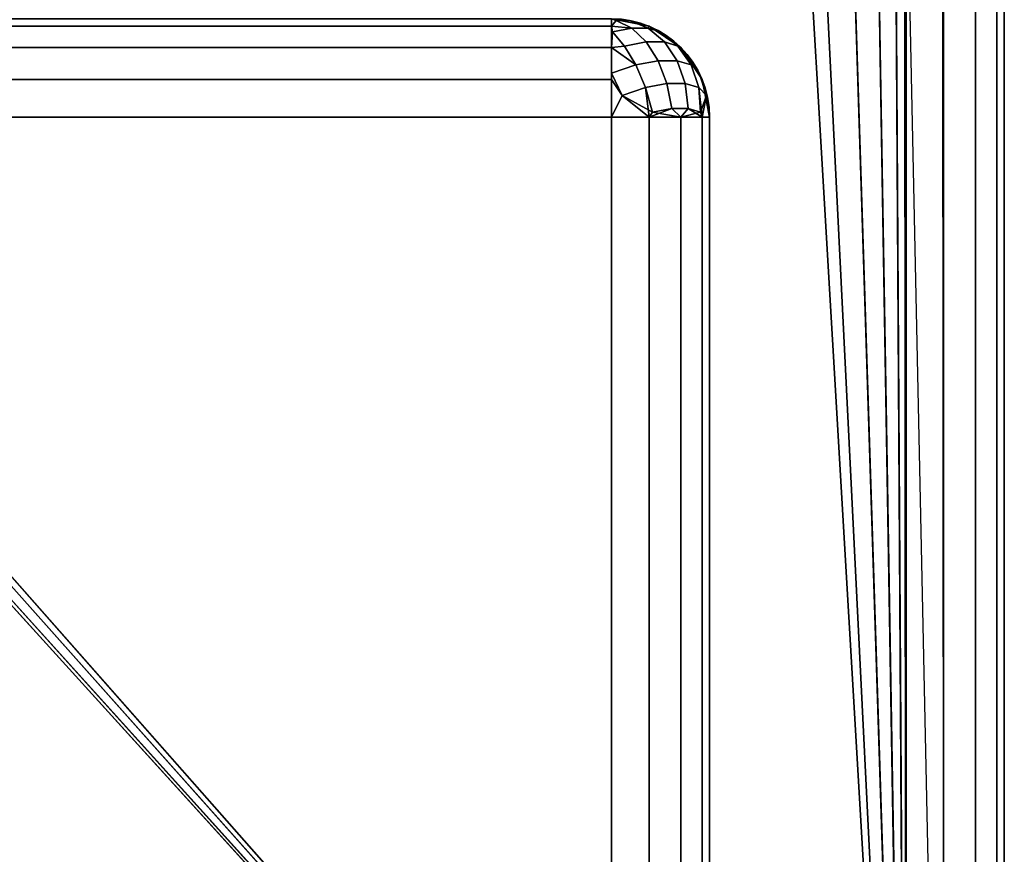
# Model space of a CAD drawing. Header units: millimetres. Extents: x -10 to 414, y -927 to 10.
# Tile 21 of 32: x 390.85 to 400.88, y -891.5 to -883.01. Entities that reach past the tile are written whole.
import ezdxf

# ---------------------------------------------------------------- set-up
doc = ezdxf.new("R2010")
doc.units = ezdxf.units.MM
doc.header["$MEASUREMENT"] = 0
for name, color, linetype, lineweight in [('0 Misc', 7, 'Continuous', 35), ('10 Raster Images', 7, 'Continuous', 35), ('5 Hatches', 7, 'Continuous', 35)]:
    doc.layers.add(name, color=color, linetype=linetype, lineweight=lineweight)

msp = doc.modelspace()

# ---------------------------------------------------------------- linework, layer by layer
at = {"layer": '0 Misc', "color": 160, "linetype": 'Continuous', "lineweight": 25}
for p, q in [((399.875, -1, 1195.483), (399.875, -899, 1195.483)), ((400.875, -1, 1174.483), (400.875, -899, 1174.483)), ((400.875, -899, 1194.483), (400.875, -1, 1194.483)), ((399.875, -899, 1173.483), (399.875, -881, 1173.483)), ((399.875, -899, 1173.483), (399.863, -881.156, 1173.483)), ((399.875, -899, 1173.483), (399.766, -881.454, 1173.483)), ((399.875, -899, 1173.483), (384.168, -881.707, 1173.483)), ((399.875, -899, 1173.483), (399.583, -881.707, 1173.483)), ((399.875, -899, 1173.483), (384.421, -881.891, 1173.483)), ((399.875, -899, 1173.483), (399.329, -881.891, 1173.483)), ((399.875, -899, 1173.483), (384.719, -881.988, 1173.483)), ((399.875, -899, 1173.483), (399.032, -881.988, 1173.483)), ((399.875, -899, 1173.483), (384.875, -882, 1173.483)), ((399.875, -899, 1173.483), (398.875, -882, 1173.483)), ((396.875, -884, 12.983), (4.875, -884, 12.983)), ((4.875, -884, 1170.483), (396.875, -884, 1170.483)), ((396.875, -898, 12.983), (396.875, -884, 12.983)), ((396.875, -884, 1170.483), (396.875, -898, 1170.483)), ((397.875, -898, 1169.483), (397.875, -884, 1169.483)), ((397.875, -884, 1169.483), (397.875, -884, 13.983)), ((397.875, -884, 13.983), (397.875, -898, 13.983))]:
    msp.add_line(p, q, dxfattribs=at).dxf.unprotected_set("ltscale", 0)
at = {"layer": '0 Misc', "color": 160, "linetype": 'Continuous', "lineweight": 25, "extrusion": (-1, 0, 0)}
for centre, start, end in [((884, 1169.483, -396.875), 90, 180), ((884, 13.983, -396.875), 180, 270)]:
    msp.add_arc(centre, 1, start, end, dxfattribs=at).dxf.unprotected_set("ltscale", 0)
at = {"layer": '0 Misc', "color": 160, "linetype": 'Continuous', "lineweight": 25, "extrusion": (0, 0, -1)}
msp.add_arc((-396.875, -884, -1169.483), 1, 90, 180, dxfattribs=at).dxf.unprotected_set("ltscale", 0)
at = {"layer": '0 Misc', "color": 160, "linetype": 'Continuous', "lineweight": 25}
msp.add_arc((396.875, -884, 13.983), 1, 0, 90, dxfattribs=at).dxf.unprotected_set("ltscale", 0)
at = {"layer": '0 Misc', "color": 160, "linetype": 'Continuous', "lineweight": 25, "extrusion": (0, 1, 0)}
for centre, start, end in [((-396.875, 13.983, -884), 180, 270), ((-396.875, 1169.483, -884), 90, 180)]:
    msp.add_arc(centre, 1, start, end, dxfattribs=at).dxf.unprotected_set("ltscale", 0)
at = {"layer": '0 Misc', "color": 7, "lineweight": 25}
for points, invisible_edges in [([(399.875, -1, 1173.483), (400.258, -899, 1173.559), (399.875, -2, 1173.483)], 1), ([(399.875, -1, 1173.483), (400.258, -1, 1173.559), (400.258, -899, 1173.559)], 12), ([(399.875, -1, 1195.483), (400.258, -899, 1195.407), (400.258, -1, 1195.407)], 1), ([(399.875, -1, 1195.483), (399.875, -899, 1195.483), (400.258, -899, 1195.407)], 12), ([(400.258, -899, 1173.559), (400.583, -1, 1173.776), (400.583, -899, 1173.776)], 1), ([(400.258, -899, 1173.559), (400.258, -1, 1173.559), (400.583, -1, 1173.776)], 12), ([(400.258, -1, 1195.407), (400.583, -899, 1195.19), (400.583, -1, 1195.19)], 1), ([(400.258, -1, 1195.407), (400.258, -899, 1195.407), (400.583, -899, 1195.19)], 12), ([(400.799, -1, 1174.101), (400.583, -899, 1173.776), (400.583, -1, 1173.776)], 1), ([(400.799, -1, 1174.101), (400.799, -899, 1174.101), (400.583, -899, 1173.776)], 12), ([(400.583, -1, 1195.19), (400.799, -899, 1194.866), (400.799, -1, 1194.866)], 1), ([(400.583, -1, 1195.19), (400.583, -899, 1195.19), (400.799, -899, 1194.866)], 12), ([(400.875, -1, 1174.483), (400.799, -899, 1174.101), (400.799, -1, 1174.101)], 1), ([(400.875, -1, 1174.483), (400.875, -899, 1174.483), (400.799, -899, 1174.101)], 12), ([(400.875, -899, 1194.483), (400.799, -1, 1194.866), (400.799, -899, 1194.866)], 1), ([(400.875, -899, 1194.483), (400.875, -1, 1194.483), (400.799, -1, 1194.866)], 12), ([(400.875, -899, 1194.483), (400.875, -1, 1174.483), (400.875, -1, 1194.483)], 1), ([(400.875, -899, 1194.483), (400.875, -899, 1174.483), (400.875, -1, 1174.483)], 12), ([(400.258, -899, 1173.559), (399.875, -881, 1173.483), (399.875, -2, 1173.483)], 12), ([(400.258, -899, 1173.559), (399.875, -899, 1173.483), (399.875, -881, 1173.483)], 12), ([(396.875, -883, 1169.483), (4.875, -883.076, 1169.866), (396.875, -883.076, 1169.866)], 1), ([(396.875, -883, 1169.483), (4.875, -883, 1169.483), (4.875, -883.076, 1169.866)], 12), ([(4.875, -883, 13.983), (396.875, -883.076, 13.601), (4.875, -883.076, 13.601)], 1), ([(4.875, -883, 13.983), (396.875, -883, 13.983), (396.875, -883.076, 13.601)], 12), ([(396.875, -883, 13.983), (397.258, -883.076, 1169.483), (397.258, -883.076, 13.983)], 1), ([(396.875, -883, 13.983), (396.875, -883, 1169.483), (397.258, -883.076, 1169.483)], 12), ([(4.875, -883.293, 1170.19), (396.875, -883.076, 1169.866), (4.875, -883.076, 1169.866)], 1), ([(4.875, -883.293, 1170.19), (396.875, -883.293, 1170.19), (396.875, -883.076, 1169.866)], 12), ([(396.875, -883.293, 13.276), (4.875, -883.076, 13.601), (396.875, -883.076, 13.601)], 1), ([(396.875, -883.293, 13.276), (4.875, -883.293, 13.276), (4.875, -883.076, 13.601)], 12), ([(396.886, -883.133, 1169.982), (397.229, -883.236, 1170.023), (397.083, -883.096, 1169.858)], 1), ([(397.083, -883.096, 13.609), (397.009, -883.277, 13.305), (396.886, -883.133, 13.485)], 1), ([(397.25, -883.096, 1169.691), (396.923, -883.018, 1169.667), (397.083, -883.096, 1169.858)], 1), ([(397.25, -883.096, 1169.691), (397.059, -883.018, 1169.531), (396.923, -883.018, 1169.667)], 12), ([(397.083, -883.096, 13.609), (396.923, -883.018, 13.799), (397.059, -883.018, 13.936)], 12), ([(397.083, -883.096, 13.609), (397.229, -883.236, 13.443), (397.009, -883.277, 13.305)], 12), ([(397.083, -883.096, 13.609), (397.059, -883.018, 13.936), (397.25, -883.096, 13.775)], 1), ([(397.25, -883.096, 1169.691), (397.083, -883.096, 1169.858), (397.229, -883.236, 1170.023)], 12), ([(397.083, -883.096, 13.609), (397.415, -883.236, 13.629), (397.229, -883.236, 13.443)], 1), ([(397.083, -883.096, 13.609), (397.25, -883.096, 13.775), (397.415, -883.236, 13.629)], 12), ([(397.25, -883.096, 1169.691), (397.229, -883.236, 1170.023), (397.415, -883.236, 1169.837)], 1), ([(397.25, -883.096, 1169.691), (397.553, -883.277, 1169.617), (397.374, -883.133, 1169.494)], 1), ([(397.25, -883.096, 1169.691), (397.415, -883.236, 1169.837), (397.553, -883.277, 1169.617)], 12), ([(397.374, -883.133, 13.973), (397.415, -883.236, 13.629), (397.25, -883.096, 13.775)], 1), ([(397.583, -883.293, 1169.483), (397.258, -883.076, 13.983), (397.258, -883.076, 1169.483)], 1), ([(397.583, -883.293, 1169.483), (397.583, -883.293, 13.983), (397.258, -883.076, 13.983)], 12), ([(396.886, -883.133, 1169.982), (397.009, -883.277, 1170.161), (397.229, -883.236, 1170.023)], 12), ([(397.374, -883.133, 13.973), (397.553, -883.277, 13.85), (397.415, -883.236, 13.629)], 12), ([(4.875, -883.617, 1170.407), (396.875, -883.293, 1170.19), (4.875, -883.293, 1170.19)], 1), ([(4.875, -883.617, 1170.407), (396.875, -883.617, 1170.407), (396.875, -883.293, 1170.19)], 12), ([(396.875, -883.617, 13.059), (4.875, -883.293, 13.276), (396.875, -883.293, 13.276)], 1), ([(396.875, -883.617, 13.059), (4.875, -883.617, 13.059), (4.875, -883.293, 13.276)], 12), ([(397.009, -883.277, 1170.161), (397.351, -883.428, 1170.151), (397.229, -883.236, 1170.023)], 1), ([(397.229, -883.236, 13.443), (397.123, -883.47, 13.172), (397.009, -883.277, 13.305)], 1), ([(397.009, -883.277, 1170.161), (397.123, -883.47, 1170.295), (397.351, -883.428, 1170.151)], 12), ([(397.229, -883.236, 13.443), (397.351, -883.428, 13.315), (397.123, -883.47, 13.172)], 12), ([(397.415, -883.236, 1169.837), (397.229, -883.236, 1170.023), (397.351, -883.428, 1170.151)], 12), ([(397.229, -883.236, 13.443), (397.544, -883.428, 13.508), (397.351, -883.428, 13.315)], 1), ([(397.229, -883.236, 13.443), (397.415, -883.236, 13.629), (397.544, -883.428, 13.508)], 12), ([(397.415, -883.236, 1169.837), (397.351, -883.428, 1170.151), (397.544, -883.428, 1169.959)], 1), ([(397.415, -883.236, 1169.837), (397.687, -883.47, 1169.731), (397.553, -883.277, 1169.617)], 1), ([(397.415, -883.236, 1169.837), (397.544, -883.428, 1169.959), (397.687, -883.47, 1169.731)], 12), ([(397.553, -883.277, 13.85), (397.544, -883.428, 13.508), (397.415, -883.236, 13.629)], 1), ([(397.553, -883.277, 13.85), (397.687, -883.47, 13.735), (397.544, -883.428, 13.508)], 12), ([(397.799, -883.617, 1169.483), (397.583, -883.293, 13.983), (397.583, -883.293, 1169.483)], 1), ([(397.799, -883.617, 1169.483), (397.799, -883.617, 13.983), (397.583, -883.293, 13.983)], 12), ([(397.221, -883.7, 1170.373), (397.123, -883.47, 1170.295), (396.877, -883.552, 1170.377)], 12), ([(397.123, -883.47, 13.172), (396.983, -883.779, 13.014), (396.877, -883.552, 13.089)], 1), ([(397.123, -883.47, 13.172), (397.221, -883.7, 13.094), (396.983, -883.779, 13.014)], 12), ([(397.123, -883.47, 1170.295), (397.441, -883.659, 1170.234), (397.351, -883.428, 1170.151)], 1), ([(397.123, -883.47, 13.172), (397.351, -883.428, 13.315), (397.441, -883.659, 13.232)], 12), ([(397.123, -883.47, 1170.295), (397.221, -883.7, 1170.373), (397.441, -883.659, 1170.234)], 12), ([(397.123, -883.47, 13.172), (397.441, -883.659, 13.232), (397.221, -883.7, 13.094)], 1), ([(397.441, -883.659, 1170.234), (397.544, -883.428, 1169.959), (397.351, -883.428, 1170.151)], 1), ([(397.627, -883.659, 13.418), (397.351, -883.428, 13.315), (397.544, -883.428, 13.508)], 1), ([(397.627, -883.659, 13.418), (397.441, -883.659, 13.232), (397.351, -883.428, 13.315)], 12), ([(397.441, -883.659, 1170.234), (397.627, -883.659, 1170.048), (397.544, -883.428, 1169.959)], 12), ([(397.687, -883.47, 1169.731), (397.544, -883.428, 1169.959), (397.627, -883.659, 1170.048)], 12), ([(397.687, -883.47, 13.735), (397.627, -883.659, 13.418), (397.544, -883.428, 13.508)], 1), ([(397.687, -883.47, 1169.731), (397.627, -883.659, 1170.048), (397.765, -883.7, 1169.828)], 1), ([(397.687, -883.47, 13.735), (397.765, -883.7, 13.638), (397.627, -883.659, 13.418)], 12), ([(397.687, -883.47, 1169.731), (397.845, -883.779, 1169.59), (397.77, -883.552, 1169.485)], 1), ([(397.687, -883.47, 1169.731), (397.765, -883.7, 1169.828), (397.845, -883.779, 1169.59)], 12), ([(397.765, -883.7, 13.638), (397.687, -883.47, 13.735), (397.77, -883.552, 13.982)], 12), ([(397.221, -883.7, 1170.373), (396.877, -883.552, 1170.377), (396.983, -883.779, 1170.453)], 1), ([(397.765, -883.7, 13.638), (397.77, -883.552, 13.982), (397.845, -883.779, 13.876)], 1), ([(4.875, -884, 1170.483), (396.875, -883.617, 1170.407), (4.875, -883.617, 1170.407)], 1), ([(4.875, -884, 1170.483), (396.875, -884, 1170.483), (396.875, -883.617, 1170.407)], 12), ([(396.875, -884, 12.983), (4.875, -883.617, 13.059), (396.875, -883.617, 13.059)], 1), ([(396.875, -884, 12.983), (4.875, -884, 12.983), (4.875, -883.617, 13.059)], 12), ([(397.492, -883.913, 1170.266), (397.441, -883.659, 1170.234), (397.221, -883.7, 1170.373)], 12), ([(397.294, -883.95, 13.077), (397.221, -883.7, 13.094), (397.441, -883.659, 13.232)], 12), ([(397.492, -883.913, 1170.266), (397.221, -883.7, 1170.373), (397.294, -883.95, 1170.39)], 1), ([(397.294, -883.95, 13.077), (397.441, -883.659, 13.232), (397.492, -883.913, 13.2)], 1), ([(397.441, -883.659, 1170.234), (397.658, -883.913, 1170.099), (397.627, -883.659, 1170.048)], 1), ([(397.441, -883.659, 1170.234), (397.492, -883.913, 1170.266), (397.658, -883.913, 1170.099)], 12), ([(397.627, -883.659, 13.418), (397.492, -883.913, 13.2), (397.441, -883.659, 13.232)], 1), ([(397.627, -883.659, 13.418), (397.658, -883.913, 13.367), (397.492, -883.913, 13.2)], 12), ([(397.782, -883.95, 1169.902), (397.627, -883.659, 1170.048), (397.658, -883.913, 1170.099)], 1), ([(397.782, -883.95, 1169.902), (397.765, -883.7, 1169.828), (397.627, -883.659, 1170.048)], 12), ([(397.658, -883.913, 13.367), (397.627, -883.659, 13.418), (397.765, -883.7, 13.638)], 12), ([(397.658, -883.913, 13.367), (397.765, -883.7, 13.638), (397.782, -883.95, 13.565)], 1), ([(397.875, -884, 1169.483), (397.799, -883.617, 13.983), (397.799, -883.617, 1169.483)], 1), ([(397.875, -884, 1169.483), (397.875, -884, 13.983), (397.799, -883.617, 13.983)], 12)]:
    msp.add_3dface(points, dxfattribs=dict(at, invisible_edges=invisible_edges))
for points in [[(399.875, -899, 1173.483), (17.863, -881.156, 1173.483), (17.875, -881, 1173.483)], [(399.875, -899, 1173.483), (17.875, -881, 1173.483), (384.168, -881.707, 1173.483)], [(399.875, -899, 1173.483), (399.863, -881.156, 1173.483), (399.875, -881, 1173.483)], [(399.875, -899, 1173.483), (17.766, -881.454, 1173.483), (17.863, -881.156, 1173.483)], [(399.875, -899, 1173.483), (399.766, -881.454, 1173.483), (399.863, -881.156, 1173.483)], [(399.875, -899, 1173.483), (17.583, -881.707, 1173.483), (17.766, -881.454, 1173.483)], [(399.875, -899, 1173.483), (399.583, -881.707, 1173.483), (399.766, -881.454, 1173.483)], [(399.875, -899, 1173.483), (17.329, -881.891, 1173.483), (17.583, -881.707, 1173.483)], [(399.875, -899, 1173.483), (384.168, -881.707, 1173.483), (384.421, -881.891, 1173.483)], [(399.875, -899, 1173.483), (399.329, -881.891, 1173.483), (399.583, -881.707, 1173.483)], [(399.875, -899, 1173.483), (17.032, -881.988, 1173.483), (17.329, -881.891, 1173.483)], [(399.875, -899, 1173.483), (384.421, -881.891, 1173.483), (384.719, -881.988, 1173.483)], [(399.875, -899, 1173.483), (399.032, -881.988, 1173.483), (399.329, -881.891, 1173.483)], [(399.875, -899, 1173.483), (16.875, -882, 1173.483), (17.032, -881.988, 1173.483)], [(399.875, -899, 1173.483), (384.719, -881.988, 1173.483), (384.875, -882, 1173.483)], [(399.875, -899, 1173.483), (398.875, -882, 1173.483), (399.032, -881.988, 1173.483)], [(1.875, -899, 1173.483), (2.875, -882, 1173.483), (399.875, -899, 1173.483)], [(399.875, -899, 1173.483), (2.875, -882, 1173.483), (16.875, -882, 1173.483)], [(399.875, -899, 1173.483), (384.875, -882, 1173.483), (398.875, -882, 1173.483)], [(397.258, -883.076, 1169.483), (396.875, -883, 1169.483), (397.059, -883.018, 1169.531)], [(397.059, -883.018, 1169.531), (396.875, -883, 1169.483), (396.923, -883.018, 1169.667)], [(396.923, -883.018, 1169.667), (396.875, -883, 1169.483), (396.875, -883.076, 1169.866)], [(396.875, -883.076, 13.601), (396.875, -883, 13.983), (396.923, -883.018, 13.799)], [(396.923, -883.018, 13.799), (396.875, -883, 13.983), (397.059, -883.018, 13.936)], [(397.059, -883.018, 13.936), (396.875, -883, 13.983), (397.258, -883.076, 13.983)], [(397.083, -883.096, 1169.858), (396.923, -883.018, 1169.667), (396.875, -883.076, 1169.866)], [(396.923, -883.018, 13.799), (397.083, -883.096, 13.609), (396.875, -883.076, 13.601)], [(397.083, -883.096, 1169.858), (396.875, -883.076, 1169.866), (396.886, -883.133, 1169.982)], [(396.875, -883.293, 1170.19), (396.886, -883.133, 1169.982), (396.875, -883.076, 1169.866)], [(396.875, -883.076, 13.601), (397.083, -883.096, 13.609), (396.886, -883.133, 13.485)], [(396.875, -883.076, 13.601), (396.886, -883.133, 13.485), (396.875, -883.293, 13.276)], [(397.059, -883.018, 1169.531), (397.25, -883.096, 1169.691), (397.258, -883.076, 1169.483)], [(397.25, -883.096, 13.775), (397.059, -883.018, 13.936), (397.258, -883.076, 13.983)], [(397.258, -883.076, 1169.483), (397.25, -883.096, 1169.691), (397.374, -883.133, 1169.494)], [(397.25, -883.096, 13.775), (397.258, -883.076, 13.983), (397.374, -883.133, 13.973)], [(397.258, -883.076, 1169.483), (397.374, -883.133, 1169.494), (397.583, -883.293, 1169.483)], [(397.583, -883.293, 13.983), (397.374, -883.133, 13.973), (397.258, -883.076, 13.983)], [(396.886, -883.133, 1169.982), (396.875, -883.293, 1170.19), (397.009, -883.277, 1170.161)], [(396.886, -883.133, 13.485), (397.009, -883.277, 13.305), (396.875, -883.293, 13.276)], [(397.374, -883.133, 1169.494), (397.553, -883.277, 1169.617), (397.583, -883.293, 1169.483)], [(397.374, -883.133, 13.973), (397.583, -883.293, 13.983), (397.553, -883.277, 13.85)], [(396.875, -883.293, 1170.19), (397.123, -883.47, 1170.295), (397.009, -883.277, 1170.161)], [(397.123, -883.47, 13.172), (396.875, -883.293, 13.276), (397.009, -883.277, 13.305)], [(397.123, -883.47, 1170.295), (396.875, -883.293, 1170.19), (396.877, -883.552, 1170.377)], [(396.877, -883.552, 1170.377), (396.875, -883.293, 1170.19), (396.875, -883.617, 1170.407)], [(396.877, -883.552, 13.089), (396.875, -883.617, 13.059), (396.875, -883.293, 13.276)], [(397.123, -883.47, 13.172), (396.877, -883.552, 13.089), (396.875, -883.293, 13.276)], [(397.687, -883.47, 1169.731), (397.583, -883.293, 1169.483), (397.553, -883.277, 1169.617)], [(397.583, -883.293, 13.983), (397.687, -883.47, 13.735), (397.553, -883.277, 13.85)], [(397.77, -883.552, 1169.485), (397.799, -883.617, 1169.483), (397.583, -883.293, 1169.483)], [(397.687, -883.47, 1169.731), (397.77, -883.552, 1169.485), (397.583, -883.293, 1169.483)], [(397.687, -883.47, 13.735), (397.583, -883.293, 13.983), (397.77, -883.552, 13.982)], [(397.77, -883.552, 13.982), (397.583, -883.293, 13.983), (397.799, -883.617, 13.983)], [(396.877, -883.552, 1170.377), (396.875, -883.617, 1170.407), (396.983, -883.779, 1170.453)], [(396.983, -883.779, 13.014), (396.875, -883.617, 13.059), (396.877, -883.552, 13.089)], [(397.845, -883.779, 1169.59), (397.799, -883.617, 1169.483), (397.77, -883.552, 1169.485)], [(397.77, -883.552, 13.982), (397.799, -883.617, 13.983), (397.845, -883.779, 13.876)], [(396.983, -883.779, 1170.453), (396.875, -883.617, 1170.407), (396.875, -884, 1170.483)], [(396.875, -884, 12.983), (396.875, -883.617, 13.059), (396.983, -883.779, 13.014)], [(397.258, -884, 1170.407), (397.221, -883.7, 1170.373), (396.983, -883.779, 1170.453)], [(397.294, -883.95, 13.077), (396.983, -883.779, 13.014), (397.221, -883.7, 13.094)], [(397.294, -883.95, 1170.39), (397.221, -883.7, 1170.373), (397.258, -884, 1170.407)], [(397.782, -883.95, 1169.902), (397.845, -883.779, 1169.59), (397.765, -883.7, 1169.828)], [(397.782, -883.95, 13.565), (397.765, -883.7, 13.638), (397.799, -884, 13.601)], [(397.799, -884, 13.601), (397.765, -883.7, 13.638), (397.845, -883.779, 13.876)], [(397.875, -884, 1169.483), (397.799, -883.617, 1169.483), (397.845, -883.779, 1169.59)], [(397.845, -883.779, 13.876), (397.799, -883.617, 13.983), (397.875, -884, 13.983)], [(397.258, -884, 1170.407), (396.983, -883.779, 1170.453), (396.875, -884, 1170.483)], [(396.875, -884, 12.983), (396.983, -883.779, 13.014), (397.258, -884, 13.059)], [(396.983, -883.779, 13.014), (397.294, -883.95, 13.077), (397.258, -884, 13.059)], [(397.845, -883.779, 1169.59), (397.782, -883.95, 1169.902), (397.799, -884, 1169.866)], [(397.875, -884, 1169.483), (397.845, -883.779, 1169.59), (397.799, -884, 1169.866)], [(397.799, -884, 13.601), (397.845, -883.779, 13.876), (397.875, -884, 13.983)], [(397.492, -883.913, 13.2), (397.258, -884, 13.059), (397.294, -883.95, 13.077)], [(397.492, -883.913, 13.2), (397.583, -884, 13.276), (397.258, -884, 13.059)], [(397.294, -883.95, 1170.39), (397.258, -884, 1170.407), (397.583, -884, 1170.19)], [(397.492, -883.913, 1170.266), (397.294, -883.95, 1170.39), (397.583, -884, 1170.19)], [(397.492, -883.913, 1170.266), (397.583, -884, 1170.19), (397.658, -883.913, 1170.099)], [(397.658, -883.913, 13.367), (397.583, -884, 13.276), (397.492, -883.913, 13.2)], [(397.658, -883.913, 1170.099), (397.583, -884, 1170.19), (397.799, -884, 1169.866)], [(397.658, -883.913, 13.367), (397.782, -883.95, 13.565), (397.583, -884, 13.276)], [(397.782, -883.95, 13.565), (397.799, -884, 13.601), (397.583, -884, 13.276)], [(397.658, -883.913, 1170.099), (397.799, -884, 1169.866), (397.782, -883.95, 1169.902)]]:
    msp.add_3dface(points, dxfattribs=at)
at = {"layer": '0 Misc', "color": 5, "lineweight": 25}
for points, invisible_edges in [([(4.875, -898, 12.983), (396.875, -884, 12.983), (396.875, -898, 12.983)], 1), ([(4.875, -898, 12.983), (4.875, -884, 12.983), (396.875, -884, 12.983)], 12), ([(396.875, -898, 1170.483), (4.875, -884, 1170.483), (4.875, -898, 1170.483)], 1), ([(396.875, -898, 1170.483), (396.875, -884, 1170.483), (4.875, -884, 1170.483)], 12), ([(396.875, -898, 12.983), (397.258, -884, 13.059), (397.258, -898, 13.059)], 1), ([(396.875, -898, 12.983), (396.875, -884, 12.983), (397.258, -884, 13.059)], 12), ([(396.875, -884, 1170.483), (397.258, -898, 1170.407), (397.258, -884, 1170.407)], 1), ([(396.875, -884, 1170.483), (396.875, -898, 1170.483), (397.258, -898, 1170.407)], 12), ([(397.258, -898, 13.059), (397.583, -884, 13.276), (397.583, -898, 13.276)], 1), ([(397.258, -898, 13.059), (397.258, -884, 13.059), (397.583, -884, 13.276)], 12), ([(397.583, -898, 1170.19), (397.258, -884, 1170.407), (397.258, -898, 1170.407)], 1), ([(397.583, -898, 1170.19), (397.583, -884, 1170.19), (397.258, -884, 1170.407)], 12), ([(397.583, -898, 13.276), (397.799, -884, 13.601), (397.799, -898, 13.601)], 1), ([(397.583, -898, 13.276), (397.583, -884, 13.276), (397.799, -884, 13.601)], 12), ([(397.799, -898, 1169.866), (397.583, -884, 1170.19), (397.583, -898, 1170.19)], 1), ([(397.799, -898, 1169.866), (397.799, -884, 1169.866), (397.583, -884, 1170.19)], 12), ([(397.875, -884, 13.983), (397.799, -898, 13.601), (397.799, -884, 13.601)], 1), ([(397.875, -884, 13.983), (397.875, -898, 13.983), (397.799, -898, 13.601)], 12), ([(397.875, -898, 1169.483), (397.799, -884, 1169.866), (397.799, -898, 1169.866)], 1), ([(397.875, -898, 1169.483), (397.875, -884, 1169.483), (397.799, -884, 1169.866)], 12), ([(397.875, -898, 13.983), (397.875, -884, 1169.483), (397.875, -898, 1169.483)], 1), ([(397.875, -898, 13.983), (397.875, -884, 13.983), (397.875, -884, 1169.483)], 12)]:
    msp.add_3dface(points, dxfattribs=dict(at, invisible_edges=invisible_edges))
at = {"layer": '10 Raster Images', "color": 160, "linetype": 'Continuous', "lineweight": 25}
msp.add_line((399.875, -899, 1173.483), (399.875, -881, 1173.483), dxfattribs=at).dxf.unprotected_set("ltscale", 0)
at = {"layer": '5 Hatches', "color": 7, "lineweight": 25}
for points, invisible_edges in [([(399.875, -899, 1195.483), (1.875, -1, 1195.483), (1.875, -899, 1195.483)], 1), ([(399.875, -899, 1195.483), (399.875, -1, 1195.483), (1.875, -1, 1195.483)], 12)]:
    msp.add_3dface(points, dxfattribs=dict(at, invisible_edges=invisible_edges))

doc.saveas('drawing.dxf')
